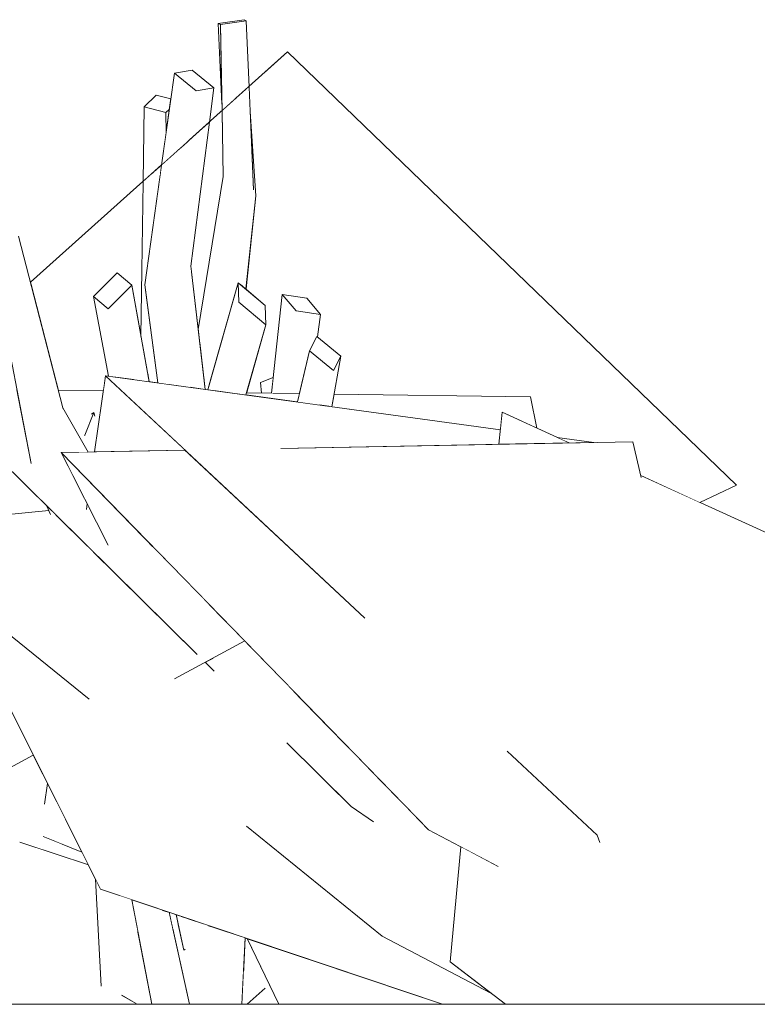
# Model space of a CAD drawing. Header units: millimetres. Extents: x 0 to 650, y -1 to 707.
# Tile 59 of 256: x 192.32 to 198.3, y 671.13 to 679.11. Entities that reach past the tile are written whole.
import ezdxf
from ezdxf.xclip import XClip

# ---------------------------------------------------------------- set-up
doc = ezdxf.new("R2010")
doc.units = ezdxf.units.MM
doc.header["$MEASUREMENT"] = 0
doc.header["$XCLIPFRAME"] = 0
doc.linetypes.add('Wipeout_Contour', pattern=[1000, 0, -1000])
doc.layers.add('Interior - Mobiliário .ARQ', color=7, linetype='Continuous')
doc.layers.add('Parede.ARQ', color=7, linetype='Continuous')

# ---------------------------------------------------------------- blocks, each defined once
blk = doc.blocks.new('Desenho_3_3', base_point=(252.3092, 622.8349))
at = {"color": 254, "linetype": 'Wipeout_Contour', "lineweight": 0, "ltscale": 2118.498824}
blk.add_wipeout([(193.9316, 679.0801), (193.9612, 678.4281), (193.9501, 679.0716)], dxfattribs=at).dxf.layer = 'Interior - Mobiliário .ARQ'
at = {"color": 254, "linetype": 'Wipeout_Contour', "lineweight": 0, "ltscale": 2116.613663}
blk.add_wipeout([(193.5349, 678.3869), (193.5077, 678.3599), (193.5082, 678.1956)], dxfattribs=at).dxf.layer = 'Interior - Mobiliário .ARQ'
at = {"color": 254, "linetype": 'Wipeout_Contour', "lineweight": 0, "ltscale": 2817.704902}
blk.add_wipeout([(193.7688, 676.6019), (193.7826, 676.4826), (194.2162, 677.734), (193.9713, 677.8407)], dxfattribs=at).dxf.layer = 'Interior - Mobiliário .ARQ'
at = {"color": 254, "linetype": 'Wipeout_Contour', "lineweight": 0, "ltscale": 2812.26358}
blk.add_wipeout([(192.3223, 677.172), (192.1201, 677.0461), (192.4153, 675.5174), (192.4273, 675.515)], dxfattribs=at).dxf.layer = 'Interior - Mobiliário .ARQ'
at = {"color": 254, "linetype": 'Wipeout_Contour', "lineweight": 0, "ltscale": 2813.83484}
blk.add_wipeout([(193.0399, 676.7687), (192.9215, 676.8681), (193.0408, 676.2239), (193.096, 676.2164)], dxfattribs=at).dxf.layer = 'Interior - Mobiliário .ARQ'
at = {"color": 254, "linetype": 'Wipeout_Contour', "lineweight": 0, "ltscale": 2812.534337}
blk.add_wipeout([(193.3583, 676.248), (193.3707, 676.1788), (193.4415, 676.1692), (193.4396, 676.1835)], dxfattribs=at).dxf.layer = 'Interior - Mobiliário .ARQ'
at = {"color": 254, "linetype": 'Wipeout_Contour', "lineweight": 0, "ltscale": 2813.284295}
blk.add_wipeout([(193.8121, 676.2271), (193.8249, 676.1168), (193.8455, 676.114), (193.8656, 676.1845)], dxfattribs=at).dxf.layer = 'Interior - Mobiliário .ARQ'
at = {"color": 254, "linetype": 'Wipeout_Contour', "lineweight": 0, "ltscale": 2813.756775}
blk.add_wipeout([(194.3763, 676.2137), (194.2722, 676.173), (194.2813, 676.0871), (194.3623, 676.086)], dxfattribs=at).dxf.layer = 'Interior - Mobiliário .ARQ'
at = {"color": 254, "linetype": 'Wipeout_Contour', "lineweight": 0, "ltscale": 2108.892515}
blk.add_wipeout([(192.8482, 675.7436), (192.924, 675.9295), (192.903, 675.9147)], dxfattribs=at).dxf.layer = 'Interior - Mobiliário .ARQ'
at = {"color": 254, "linetype": 'Wipeout_Contour', "lineweight": 0, "ltscale": 2106.993969}
blk.add_wipeout([(192.6731, 675.4416), (192.6505, 675.668), (192.4922, 675.4917)], dxfattribs=at).dxf.layer = 'Interior - Mobiliário .ARQ'
at = {"color": 254, "linetype": 'Wipeout_Contour', "lineweight": 0, "ltscale": 2106.151181}
blk.add_wipeout([(192.8634, 675.1436), (192.8917, 675.146), (192.8699, 675.1891)], dxfattribs=at).dxf.layer = 'Interior - Mobiliário .ARQ'
at = {"color": 254, "linetype": 'Wipeout_Contour', "lineweight": 0, "ltscale": 2105.850677}
blk.add_wipeout([(192.5435, 675.1712), (192.5726, 675.1041), (192.6228, 675.0929)], dxfattribs=at).dxf.layer = 'Interior - Mobiliário .ARQ'
at = {"color": 254, "linetype": 'Wipeout_Contour', "lineweight": 0, "ltscale": 3506.69273}
blk.add_wipeout([(193.5755, 673.7714), (194.1456, 674.0793), (193.8554, 674.3771), (193.7606, 673.9692), (193.6923, 674.0366)], dxfattribs=at).dxf.layer = 'Interior - Mobiliário .ARQ'
at = {"color": 254, "linetype": 'Wipeout_Contour', "lineweight": 0, "ltscale": 6993.660977}
blk.add_wipeout([(191.3688, 672.5795), (192.1485, 672.2547), (192.3226, 672.4492), (192.6424, 672.3427), (192.6645, 672.4339), (192.5135, 672.4946), (192.5251, 672.5288), (192.5241, 672.7572), (192.5478, 672.9241), (192.4323, 673.1539)], dxfattribs=at).dxf.layer = 'Interior - Mobiliário .ARQ'
at = {"color": 254, "linetype": 'Wipeout_Contour', "lineweight": 0, "ltscale": 2102.166302}
blk.add_wipeout([(197.0314, 672.8181), (197.0017, 672.5047), (197.0229, 672.4464)], dxfattribs=at).dxf.layer = 'Interior - Mobiliário .ARQ'
at = {"color": 254, "linetype": 'Wipeout_Contour', "lineweight": 0, "ltscale": 2795.130501}
blk.add_wipeout([(193.2311, 671.9823), (193.3926, 671.1349), (193.5192, 671.1349), (193.4743, 671.9004)], dxfattribs=at).dxf.layer = 'Interior - Mobiliário .ARQ'
at = {"color": 254, "linetype": 'Wipeout_Contour', "lineweight": 0, "ltscale": 4891.74614}
blk.add_wipeout([(194.1362, 671.4118), (194.311, 671.2648), (194.1655, 671.1349), (194.3891, 671.1349), (194.3996, 671.18), (194.1647, 671.668), (194.1484, 671.6735)], dxfattribs=at).dxf.layer = 'Interior - Mobiliário .ARQ'
at = {"color": 254, "linetype": 'Wipeout_Contour', "lineweight": 0, "ltscale": 2096.571455}
blk.add_wipeout([(194.8909, 671.4235), (194.5294, 671.1349), (195.7483, 671.1349)], dxfattribs=at).dxf.layer = 'Interior - Mobiliário .ARQ'
at = {"color": 254, "linetype": 'Wipeout_Contour', "lineweight": 0, "ltscale": 2823.966002}
blk.add_wipeout([(194.1585, 679.1034), (193.9501, 679.0716), (193.9621, 678.3768), (194.0644, 678.4685)], dxfattribs=at).dxf.layer = 'Interior - Mobiliário .ARQ'
at = {"color": 254, "linetype": 'Wipeout_Contour', "lineweight": 0, "ltscale": 2820.847947}
blk.add_wipeout([(193.3316, 678.4047), (193.323, 677.8035), (193.4648, 677.9308), (193.5077, 678.3599)], dxfattribs=at).dxf.layer = 'Interior - Mobiliário .ARQ'
at = {"color": 254, "linetype": 'Wipeout_Contour', "lineweight": 0, "ltscale": 4223.429426}
blk.add_wipeout([(194.2162, 677.734), (193.7826, 676.4826), (193.8121, 676.2271), (193.8656, 676.1845), (194.093, 676.9812), (194.1095, 676.9673)], dxfattribs=at).dxf.layer = 'Interior - Mobiliário .ARQ'
at = {"color": 254, "linetype": 'Wipeout_Contour', "lineweight": 0, "ltscale": 2815.282405}
blk.add_wipeout([(194.3623, 676.086), (194.4339, 676.085), (194.5612, 676.7534), (194.4503, 676.8849)], dxfattribs=at).dxf.layer = 'Interior - Mobiliário .ARQ'
at = {"color": 254, "linetype": 'Wipeout_Contour', "lineweight": 0, "ltscale": 2109.737864}
blk.add_wipeout([(193.1242, 676.2125), (193.0399, 676.7687), (193.096, 676.2164)], dxfattribs=at).dxf.layer = 'Interior - Mobiliário .ARQ'
at = {"color": 254, "linetype": 'Wipeout_Contour', "lineweight": 0, "ltscale": 2108.768459}
blk.add_wipeout([(192.9324, 675.9008), (192.924, 675.9295), (192.8512, 675.7458)], dxfattribs=at).dxf.layer = 'Interior - Mobiliário .ARQ'
at = {"color": 254, "linetype": 'Wipeout_Contour', "lineweight": 0, "ltscale": 3512.860993}
blk.add_wipeout([(192.6505, 675.668), (192.6731, 675.4416), (192.7616, 675.403), (192.6595, 675.6049), (192.6793, 675.6052)], dxfattribs=at).dxf.layer = 'Interior - Mobiliário .ARQ'
at = {"color": 254, "linetype": 'Wipeout_Contour', "lineweight": 0, "ltscale": 2099.939324}
blk.add_wipeout([(191.3688, 672.5795), (192.4323, 673.1539), (192.1291, 673.7574)], dxfattribs=at).dxf.layer = 'Interior - Mobiliário .ARQ'
at = {"color": 254, "linetype": 'Wipeout_Contour', "lineweight": 0, "ltscale": 2804.555586}
blk.add_wipeout([(196.6295, 673.4236), (196.2729, 673.1856), (197.0017, 672.5047), (197.0314, 672.8181)], dxfattribs=at).dxf.layer = 'Interior - Mobiliário .ARQ'
at = {"color": 254, "linetype": 'Wipeout_Contour', "lineweight": 0, "ltscale": 2797.859874}
blk.add_wipeout([(192.6424, 672.3427), (192.8796, 672.2636), (192.8268, 672.3687), (192.6645, 672.4339)], dxfattribs=at).dxf.layer = 'Interior - Mobiliário .ARQ'
at = {"color": 254, "linetype": 'Wipeout_Contour', "lineweight": 0, "ltscale": 5590.032835}
blk.add_wipeout([(192.9372, 672.149), (192.9813, 671.2811), (193.0957, 671.1913), (193.1467, 671.2087), (193.2425, 671.1536), (193.2761, 671.746), (193.2311, 671.9823), (192.9782, 672.0675)], dxfattribs=at).dxf.layer = 'Interior - Mobiliário .ARQ'
at = {"color": 254, "linetype": 'Wipeout_Contour', "lineweight": 0, "ltscale": 2795.531374}
blk.add_wipeout([(193.5184, 671.8856), (193.4743, 671.9004), (193.5192, 671.1349), (193.6701, 671.1349)], dxfattribs=at).dxf.layer = 'Interior - Mobiliário .ARQ'
at = {"color": 254, "linetype": 'Wipeout_Contour', "lineweight": 0, "ltscale": 2095.782786}
blk.add_wipeout([(194.3891, 671.1349), (194.4214, 671.1349), (194.3996, 671.18)], dxfattribs=at).dxf.layer = 'Interior - Mobiliário .ARQ'
at = {"color": 254, "linetype": 'Wipeout_Contour', "lineweight": 0, "ltscale": 2116.722993}
blk.add_wipeout([(194.063, 678.4591), (193.9622, 678.3688), (193.9713, 677.8407)], dxfattribs=at).dxf.layer = 'Interior - Mobiliário .ARQ'
at = {"color": 254, "linetype": 'Wipeout_Contour', "lineweight": 0, "ltscale": 4929.948701}
blk.add_wipeout([(193.3229, 677.799), (193.3049, 676.5442), (193.3187, 676.4675), (193.3543, 676.824), (193.3358, 676.9626), (193.449, 677.7721), (193.4643, 677.9259)], dxfattribs=at).dxf.layer = 'Interior - Mobiliário .ARQ'
at = {"color": 254, "linetype": 'Wipeout_Contour', "lineweight": 0, "ltscale": 2818.435929}
blk.add_wipeout([(194.2162, 677.734), (194.1095, 676.9673), (194.122, 676.9568), (194.235, 677.6843)], dxfattribs=at).dxf.layer = 'Interior - Mobiliário .ARQ'
at = {"color": 254, "linetype": 'Wipeout_Contour', "lineweight": 0, "ltscale": 2813.970796}
blk.add_wipeout([(193.0399, 676.7687), (193.1242, 676.2125), (193.2482, 676.1956), (193.2296, 676.9624)], dxfattribs=at).dxf.layer = 'Interior - Mobiliário .ARQ'
at = {"color": 254, "linetype": 'Wipeout_Contour', "lineweight": 0, "ltscale": 2110.763106}
blk.add_wipeout([(194.4339, 676.085), (194.4534, 676.0847), (194.5612, 676.7534)], dxfattribs=at).dxf.layer = 'Interior - Mobiliário .ARQ'
at = {"color": 254, "linetype": 'Wipeout_Contour', "lineweight": 0, "ltscale": 2809.992419}
blk.add_wipeout([(192.6505, 675.668), (192.6793, 675.6052), (192.7916, 675.6074), (192.6726, 675.966)], dxfattribs=at).dxf.layer = 'Interior - Mobiliário .ARQ'
at = {"color": 254, "linetype": 'Wipeout_Contour', "lineweight": 0, "ltscale": 2798.386955}
blk.add_wipeout([(192.5135, 672.4946), (192.8268, 672.3687), (192.6918, 672.6375), (192.5251, 672.5288)], dxfattribs=at).dxf.layer = 'Interior - Mobiliário .ARQ'
at = {"color": 254, "linetype": 'Wipeout_Contour', "lineweight": 0, "ltscale": 2097.524077}
blk.add_wipeout([(193.5184, 671.8856), (193.6701, 671.1349), (193.5243, 671.8836)], dxfattribs=at).dxf.layer = 'Interior - Mobiliário .ARQ'
at = {"color": 254, "linetype": 'Wipeout_Contour', "lineweight": 0, "ltscale": 2793.49483}
blk.add_wipeout([(193.2425, 671.1536), (193.2751, 671.1349), (193.3926, 671.1349), (193.2761, 671.746)], dxfattribs=at).dxf.layer = 'Interior - Mobiliário .ARQ'
at = {"color": 254, "linetype": 'Wipeout_Contour', "lineweight": 0, "ltscale": 2117.394011}
blk.add_wipeout([(194.0644, 678.4685), (194.1809, 678.573), (194.1585, 679.1034)], dxfattribs=at).dxf.layer = 'Interior - Mobiliário .ARQ'
at = {"color": 254, "linetype": 'Wipeout_Contour', "lineweight": 0, "ltscale": 2115.220648}
blk.add_wipeout([(193.4643, 677.9259), (193.449, 677.7721), (193.4714, 677.9323)], dxfattribs=at).dxf.layer = 'Interior - Mobiliário .ARQ'
at = {"color": 254, "linetype": 'Wipeout_Contour', "lineweight": 0, "ltscale": 2113.047476}
blk.add_wipeout([(194.235, 677.6843), (194.122, 676.9568), (194.1539, 676.9302)], dxfattribs=at).dxf.layer = 'Interior - Mobiliário .ARQ'
at = {"color": 254, "linetype": 'Wipeout_Contour', "lineweight": 0, "ltscale": 2813.772255}
blk.add_wipeout([(193.3187, 676.4675), (193.3583, 676.248), (193.4396, 676.1835), (193.3543, 676.824)], dxfattribs=at).dxf.layer = 'Interior - Mobiliário .ARQ'
at = {"color": 254, "linetype": 'Wipeout_Contour', "lineweight": 0, "ltscale": 2815.417147}
blk.add_wipeout([(194.4534, 676.0847), (194.5595, 676.0832), (194.7605, 676.7242), (194.5612, 676.7534)], dxfattribs=at).dxf.layer = 'Interior - Mobiliário .ARQ'
at = {"color": 254, "linetype": 'Wipeout_Contour', "lineweight": 0, "ltscale": 2107.56716}
blk.add_wipeout([(192.6726, 675.966), (192.7916, 675.6074), (192.876, 675.609)], dxfattribs=at).dxf.layer = 'Interior - Mobiliário .ARQ'
at = {"color": 254, "linetype": 'Wipeout_Contour', "lineweight": 0, "ltscale": 2799.022993}
blk.add_wipeout([(192.5478, 672.9241), (192.5241, 672.7572), (192.5251, 672.5288), (192.6918, 672.6375)], dxfattribs=at).dxf.layer = 'Interior - Mobiliário .ARQ'
at = {"color": 254, "linetype": 'Wipeout_Contour', "lineweight": 0, "ltscale": 2095.669311}
blk.add_wipeout([(193.5328, 671.8808), (193.6733, 671.1349), (193.6977, 671.1349)], dxfattribs=at).dxf.layer = 'Interior - Mobiliário .ARQ'
at = {"color": 254, "linetype": 'Wipeout_Contour', "lineweight": 0, "ltscale": 2825.085898}
blk.add_wipeout([(193.9316, 679.0801), (193.9501, 679.0716), (194.1585, 679.1034), (194.1401, 679.1119)], dxfattribs=at).dxf.layer = 'Interior - Mobiliário .ARQ'
at = {"color": 254, "linetype": 'Wipeout_Contour', "lineweight": 0, "ltscale": 2821.468724}
blk.add_wipeout([(194.063, 678.4591), (193.9713, 677.8407), (194.2162, 677.734), (194.1812, 678.565)], dxfattribs=at).dxf.layer = 'Interior - Mobiliário .ARQ'
at = {"color": 254, "linetype": 'Wipeout_Contour', "lineweight": 0, "ltscale": 2115.657066}
blk.add_wipeout([(193.5077, 678.3599), (193.4648, 677.9308), (193.5082, 678.1956)], dxfattribs=at).dxf.layer = 'Interior - Mobiliário .ARQ'
at = {"color": 254, "linetype": 'Wipeout_Contour', "lineweight": 0, "ltscale": 2810.517569}
blk.add_wipeout([(192.6505, 675.668), (192.3223, 677.172), (192.4273, 675.515), (192.4922, 675.4917)], dxfattribs=at).dxf.layer = 'Interior - Mobiliário .ARQ'
at = {"color": 254, "linetype": 'Wipeout_Contour', "lineweight": 0, "ltscale": 2110.193729}
blk.add_wipeout([(193.3707, 676.1788), (193.2296, 676.9624), (193.2482, 676.1956)], dxfattribs=at).dxf.layer = 'Interior - Mobiliário .ARQ'
at = {"color": 254, "linetype": 'Wipeout_Contour', "lineweight": 0, "ltscale": 2816.488016}
blk.add_wipeout([(194.0976, 676.8228), (194.3171, 676.6393), (194.3125, 676.7976), (194.093, 676.9812)], dxfattribs=at).dxf.layer = 'Interior - Mobiliário .ARQ'
at = {"color": 254, "linetype": 'Wipeout_Contour', "lineweight": 0, "ltscale": 3518.901478}
blk.add_wipeout([(194.7605, 676.7242), (194.5595, 676.0832), (194.5881, 676.0828), (194.671, 676.4304), (194.7304, 676.5456)], dxfattribs=at).dxf.layer = 'Interior - Mobiliário .ARQ'
at = {"color": 254, "linetype": 'Wipeout_Contour', "lineweight": 0, "ltscale": 6291.759859}
blk.add_wipeout([(193.5682, 671.8146), (193.5681, 671.7211), (193.6977, 671.1349), (193.7267, 671.1349), (193.8126, 671.5957), (193.6682, 671.7249), (193.6619, 671.582), (193.6513, 671.5744), (193.6068, 671.78)], dxfattribs=at).dxf.layer = 'Interior - Mobiliário .ARQ'
at = {"layer": 'Interior - Mobiliário .ARQ', "color": 7, "linetype": 'Continuous', "lineweight": 0}
for p, q in [((194.1401, 679.1119), (193.9316, 679.0801)), ((193.9501, 679.0716), (194.1585, 679.1034)), ((194.1585, 679.1034), (194.1401, 679.1119)), ((193.9316, 679.0801), (193.9501, 679.0716))]:
    blk.add_line(p, q, dxfattribs=at)
at = {"color": 254, "linetype": 'Wipeout_Contour', "lineweight": 0, "ltscale": 3526.967286}
blk.add_wipeout([(193.3316, 678.4047), (193.5077, 678.3599), (193.5349, 678.3869), (193.5466, 678.4706), (193.4285, 678.5005)], dxfattribs=at).dxf.layer = 'Interior - Mobiliário .ARQ'
at = {"color": 254, "linetype": 'Wipeout_Contour', "lineweight": 0, "ltscale": 2115.164235}
blk.add_wipeout([(194.235, 677.6843), (194.1895, 678.3684), (194.2162, 677.734)], dxfattribs=at).dxf.layer = 'Interior - Mobiliário .ARQ'
at = {"color": 254, "linetype": 'Wipeout_Contour', "lineweight": 0, "ltscale": 2111.182869}
blk.add_wipeout([(192.6505, 675.668), (192.313, 677.357), (192.3223, 677.172)], dxfattribs=at).dxf.layer = 'Interior - Mobiliário .ARQ'
at = {"color": 254, "linetype": 'Wipeout_Contour', "lineweight": 0, "ltscale": 2815.649318}
blk.add_wipeout([(193.1111, 677.0618), (192.9215, 676.8681), (193.0399, 676.7687), (193.2296, 676.9624)], dxfattribs=at).dxf.layer = 'Interior - Mobiliário .ARQ'
at = {"color": 254, "linetype": 'Wipeout_Contour', "lineweight": 0, "ltscale": 2814.592384}
blk.add_wipeout([(193.3358, 676.9626), (193.4415, 676.1692), (193.5291, 676.1572), (193.5094, 677.0135)], dxfattribs=at).dxf.layer = 'Interior - Mobiliário .ARQ'
at = {"color": 254, "linetype": 'Wipeout_Contour', "lineweight": 0, "ltscale": 2816.908159}
blk.add_wipeout([(194.6496, 676.8557), (194.4503, 676.8849), (194.5612, 676.7534), (194.7605, 676.7242)], dxfattribs=at).dxf.layer = 'Interior - Mobiliário .ARQ'
at = {"color": 254, "linetype": 'Wipeout_Contour', "lineweight": 0, "ltscale": 2814.635257}
blk.add_wipeout([(193.8934, 676.1074), (194.1551, 676.0717), (194.3171, 676.6393), (194.0976, 676.8228)], dxfattribs=at).dxf.layer = 'Interior - Mobiliário .ARQ'
at = {"color": 254, "linetype": 'Wipeout_Contour', "lineweight": 0, "ltscale": 2814.335656}
blk.add_wipeout([(194.5719, 676.0147), (194.7487, 675.9906), (194.8654, 676.2708), (194.671, 676.4304)], dxfattribs=at).dxf.layer = 'Interior - Mobiliário .ARQ'
at = {"color": 254, "linetype": 'Wipeout_Contour', "lineweight": 0, "ltscale": 2797.080585}
blk.add_wipeout([(193.5702, 671.8682), (193.5682, 671.8146), (193.6068, 671.78), (193.589, 671.8618)], dxfattribs=at).dxf.layer = 'Interior - Mobiliário .ARQ'
at = {"color": 254, "linetype": 'Wipeout_Contour', "lineweight": 0, "ltscale": 2095.597774}
blk.add_wipeout([(193.8126, 671.5957), (193.7267, 671.1349), (193.7723, 671.1349)], dxfattribs=at).dxf.layer = 'Interior - Mobiliário .ARQ'
at = {"color": 254, "linetype": 'Wipeout_Contour', "lineweight": 0, "ltscale": 2821.606458}
blk.add_wipeout([(193.5759, 678.6797), (193.4721, 677.9373), (193.6316, 678.0803), (193.752, 678.5355)], dxfattribs=at).dxf.layer = 'Interior - Mobiliário .ARQ'
at = {"color": 254, "linetype": 'Wipeout_Contour', "lineweight": 0, "ltscale": 2109.182605}
blk.add_wipeout([(192.313, 677.357), (192.6505, 675.668), (192.6726, 675.966)], dxfattribs=at).dxf.layer = 'Interior - Mobiliário .ARQ'
at = {"color": 254, "linetype": 'Wipeout_Contour', "lineweight": 0, "ltscale": 2110.353546}
blk.add_wipeout([(193.5935, 676.1484), (193.5094, 677.0135), (193.5291, 676.1572)], dxfattribs=at).dxf.layer = 'Interior - Mobiliário .ARQ'
at = {"color": 254, "linetype": 'Wipeout_Contour', "lineweight": 0, "ltscale": 2110.314022}
blk.add_wipeout([(194.8654, 676.2708), (194.7487, 675.9906), (194.8047, 675.9829)], dxfattribs=at).dxf.layer = 'Interior - Mobiliário .ARQ'
at = {"color": 254, "linetype": 'Wipeout_Contour', "lineweight": 0, "ltscale": 3494.73356}
blk.add_wipeout([(193.8126, 671.5957), (193.7723, 671.1349), (194.053, 671.1349), (194.1414, 671.6759), (194.0652, 671.7015)], dxfattribs=at).dxf.layer = 'Interior - Mobiliário .ARQ'
at = {"color": 254, "linetype": 'Wipeout_Contour', "lineweight": 0, "ltscale": 2814.864445}
blk.add_wipeout([(193.5094, 677.0135), (193.5935, 676.1484), (193.7016, 676.1336), (193.7095, 677.1149)], dxfattribs=at).dxf.layer = 'Interior - Mobiliário .ARQ'
at = {"color": 254, "linetype": 'Wipeout_Contour', "lineweight": 0, "ltscale": 2814.5013}
blk.add_wipeout([(194.8047, 675.9829), (194.8311, 675.9793), (194.9248, 676.3861), (194.8654, 676.2708)], dxfattribs=at).dxf.layer = 'Interior - Mobiliário .ARQ'
at = {"color": 254, "linetype": 'Wipeout_Contour', "lineweight": 0, "ltscale": 2796.797956}
blk.add_wipeout([(193.6821, 671.8305), (193.6682, 671.7249), (193.8126, 671.5957), (193.8367, 671.7784)], dxfattribs=at).dxf.layer = 'Interior - Mobiliário .ARQ'
at = {"color": 254, "linetype": 'Wipeout_Contour', "lineweight": 0, "ltscale": 2095.896879}
blk.add_wipeout([(194.053, 671.1349), (194.1232, 671.1349), (194.1484, 671.6735)], dxfattribs=at).dxf.layer = 'Interior - Mobiliário .ARQ'
at = {"color": 254, "linetype": 'Wipeout_Contour', "lineweight": 0, "ltscale": 2114.580964}
blk.add_wipeout([(193.3358, 676.9626), (193.6308, 678.0772), (193.4717, 677.9344)], dxfattribs=at).dxf.layer = 'Interior - Mobiliário .ARQ'
at = {"color": 254, "linetype": 'Wipeout_Contour', "lineweight": 0, "ltscale": 2110.61761}
blk.add_wipeout([(193.7095, 677.1149), (193.7016, 676.1336), (193.8249, 676.1168)], dxfattribs=at).dxf.layer = 'Interior - Mobiliário .ARQ'
at = {"color": 254, "linetype": 'Wipeout_Contour', "lineweight": 0, "ltscale": 2110.511937}
blk.add_wipeout([(194.8311, 675.9793), (194.8523, 675.9764), (194.9248, 676.3861)], dxfattribs=at).dxf.layer = 'Interior - Mobiliário .ARQ'
at = {"color": 254, "linetype": 'Wipeout_Contour', "lineweight": 0, "ltscale": 2097.731842}
blk.add_wipeout([(193.589, 671.8618), (193.6513, 671.5744), (193.6275, 671.8489)], dxfattribs=at).dxf.layer = 'Interior - Mobiliário .ARQ'
at = {"color": 254, "linetype": 'Wipeout_Contour', "lineweight": 0, "ltscale": 2097.790964}
blk.add_wipeout([(193.8367, 671.7784), (193.8126, 671.5957), (193.8511, 671.7736)], dxfattribs=at).dxf.layer = 'Interior - Mobiliário .ARQ'
at = {"color": 254, "linetype": 'Wipeout_Contour', "lineweight": 0, "ltscale": 2795.393348}
blk.add_wipeout([(194.1647, 671.668), (194.4214, 671.1349), (194.5294, 671.1349), (194.8909, 671.4235)], dxfattribs=at).dxf.layer = 'Interior - Mobiliário .ARQ'
at = {"color": 254, "linetype": 'Wipeout_Contour', "lineweight": 0, "ltscale": 2115.725395}
blk.add_wipeout([(193.6316, 678.0803), (193.6875, 678.1305), (193.752, 678.5355)], dxfattribs=at).dxf.layer = 'Interior - Mobiliário .ARQ'
at = {"color": 254, "linetype": 'Wipeout_Contour', "lineweight": 0, "ltscale": 2815.597668}
blk.add_wipeout([(194.7304, 676.5456), (194.671, 676.4304), (194.8654, 676.2708), (194.9248, 676.3861)], dxfattribs=at).dxf.layer = 'Interior - Mobiliário .ARQ'
at = {"color": 254, "linetype": 'Wipeout_Contour', "lineweight": 0, "ltscale": 2097.794958}
blk.add_wipeout([(193.553, 671.8739), (193.5328, 671.8808), (193.554, 671.7848)], dxfattribs=at).dxf.layer = 'Interior - Mobiliário .ARQ'
at = {"color": 254, "linetype": 'Wipeout_Contour', "lineweight": 0, "ltscale": 3495.279979}
blk.add_wipeout([(193.6821, 671.8305), (193.6275, 671.8489), (193.6513, 671.5744), (193.6619, 671.582), (193.6682, 671.7249)], dxfattribs=at).dxf.layer = 'Interior - Mobiliário .ARQ'
at = {"color": 254, "linetype": 'Wipeout_Contour', "lineweight": 0, "ltscale": 2097.547939}
blk.add_wipeout([(193.8511, 671.7736), (193.8126, 671.5957), (194.0652, 671.7015)], dxfattribs=at).dxf.layer = 'Interior - Mobiliário .ARQ'
at = {"color": 254, "linetype": 'Wipeout_Contour', "lineweight": 0, "ltscale": 17599.953889}
blk.add_wipeout([(194.1598, 676.9253), (194.3125, 676.7976), (194.3171, 676.6393), (194.16, 676.0888), (194.2813, 676.0871), (194.2722, 676.173), (194.3763, 676.2137), (194.4503, 676.8849), (194.6496, 676.8557), (194.7605, 676.7242), (194.735, 676.5419), (194.9248, 676.3861), (194.8705, 676.0789), (196.4603, 676.0569), (196.5113, 675.8032), (196.6784, 675.727), (196.9745, 675.6865), (197.289, 675.6925), (197.3545, 675.4185), (197.8318, 675.2008), (198.1308, 675.3407), (194.1818, 678.5507), (194.1895, 678.3684), (194.235, 677.6843), (194.1605, 676.9915)], dxfattribs=at).dxf.layer = 'Interior - Mobiliário .ARQ'
at = {"color": 254, "linetype": 'Wipeout_Contour', "lineweight": 0, "ltscale": 2818.49206}
blk.add_wipeout([(193.6308, 678.0772), (193.3358, 676.9626), (193.5094, 677.0135), (193.687, 678.1278)], dxfattribs=at).dxf.layer = 'Interior - Mobiliário .ARQ'
at = {"color": 254, "linetype": 'Wipeout_Contour', "lineweight": 0, "ltscale": 3496.091789}
blk.add_wipeout([(193.553, 671.8739), (193.554, 671.7848), (193.5681, 671.7211), (193.5682, 671.8146), (193.5702, 671.8682)], dxfattribs=at).dxf.layer = 'Interior - Mobiliário .ARQ'
at = {"color": 254, "linetype": 'Wipeout_Contour', "lineweight": 0, "ltscale": 2115.133759}
blk.add_wipeout([(193.5094, 677.0135), (193.8164, 678.2433), (193.687, 678.1278)], dxfattribs=at).dxf.layer = 'Interior - Mobiliário .ARQ'
at = {"color": 254, "linetype": 'Wipeout_Contour', "lineweight": 0, "ltscale": 7034.833987}
blk.add_wipeout([(192.4109, 676.9784), (192.6354, 676.1099), (193, 676.1049), (193.0174, 676.2271), (193.0408, 676.2239), (192.9215, 676.8681), (193.1111, 677.0618), (193.2296, 676.9624), (193.3049, 676.5442), (193.3228, 677.7929)], dxfattribs=at).dxf.layer = 'Interior - Mobiliário .ARQ'
at = {"layer": 'Interior - Mobiliário .ARQ', "color": 7, "linetype": 'Continuous', "lineweight": 0}
blk.add_line((192.9215, 676.8681), (193.0399, 676.7687), dxfattribs=at)
at = {"color": 254, "linetype": 'Wipeout_Contour', "lineweight": 0, "ltscale": 2822.244635}
blk.add_wipeout([(193.6875, 678.1305), (193.8173, 678.2469), (193.8954, 678.5597), (193.752, 678.5355)], dxfattribs=at).dxf.layer = 'Interior - Mobiliário .ARQ'
at = {"color": 254, "linetype": 'Wipeout_Contour', "lineweight": 0, "ltscale": 2108.329545}
blk.add_wipeout([(192.9297, 675.61), (193.6631, 675.6239), (193.0174, 676.2271)], dxfattribs=at).dxf.layer = 'Interior - Mobiliário .ARQ'
at = {"color": 254, "linetype": 'Wipeout_Contour', "lineweight": 0, "ltscale": 2116.184395}
blk.add_wipeout([(193.8173, 678.2469), (193.86, 678.2853), (193.8954, 678.5597)], dxfattribs=at).dxf.layer = 'Interior - Mobiliário .ARQ'
at = {"color": 254, "linetype": 'Wipeout_Contour', "lineweight": 0, "ltscale": 2822.929682}
blk.add_wipeout([(193.7192, 678.7039), (193.5759, 678.6797), (193.752, 678.5355), (193.8954, 678.5597)], dxfattribs=at).dxf.layer = 'Interior - Mobiliário .ARQ'
at = {"color": 254, "linetype": 'Wipeout_Contour', "lineweight": 0, "ltscale": 2819.163454}
blk.add_wipeout([(193.8164, 678.2433), (193.5094, 677.0135), (193.7095, 677.1149), (193.8596, 678.2819)], dxfattribs=at).dxf.layer = 'Interior - Mobiliário .ARQ'
at = {"color": 254, "linetype": 'Wipeout_Contour', "lineweight": 0, "ltscale": 2814.860067}
blk.add_wipeout([(194.093, 676.9812), (193.8455, 676.114), (193.8934, 676.1074), (194.0976, 676.8228)], dxfattribs=at).dxf.layer = 'Interior - Mobiliário .ARQ'
at = {"color": 254, "linetype": 'Wipeout_Contour', "lineweight": 0, "ltscale": 3524.4608}
blk.add_wipeout([(193.7095, 677.1149), (193.7688, 676.6019), (193.9713, 677.8407), (193.9623, 678.364), (193.8582, 678.2711)], dxfattribs=at).dxf.layer = 'Interior - Mobiliário .ARQ'
at = {"color": 254, "linetype": 'Wipeout_Contour', "lineweight": 0, "ltscale": 9169.559515}
blk.add_wipeout([(192.4094, 676.9841), (193.3228, 677.7929), (193.4643, 677.9259), (193.4717, 677.9344), (193.6308, 678.0772), (193.687, 678.1278), (193.8164, 678.2433), (193.8596, 678.2819), (193.8582, 678.2711), (193.9623, 678.364), (194.063, 678.4591), (194.1812, 678.565), (194.4927, 678.8527)], dxfattribs=at).dxf.layer = 'Interior - Mobiliário .ARQ'
at = {"layer": 'Interior - Mobiliário .ARQ', "color": 7, "linetype": 'Continuous', "lineweight": 0}
for p, q in [((193.9612, 678.4281), (193.9316, 679.0801)), ((193.9622, 678.3688), (193.9501, 679.0716)), ((193.7192, 678.7039), (193.5759, 678.6797)), ((193.8954, 678.5597), (193.7192, 678.7039)), ((193.4717, 677.9344), (193.5759, 678.6797)), ((193.5759, 678.6797), (193.752, 678.5355)), ((193.752, 678.5355), (193.8954, 678.5597)), ((193.8596, 678.2819), (193.8954, 678.5597)), ((193.4285, 678.5005), (193.3316, 678.4047)), ((193.5466, 678.4706), (193.4285, 678.5005)), ((193.3229, 677.799), (193.3316, 678.4047)), ((193.3316, 678.4047), (193.5077, 678.3599)), ((193.5077, 678.3599), (193.5349, 678.3869)), ((193.9713, 677.8407), (193.9622, 678.3688)), ((193.5082, 678.1956), (193.5077, 678.3599)), ((193.7095, 677.1149), (193.8596, 678.2819)), ((193.3358, 676.9626), (193.4717, 677.9344)), ((193.7688, 676.6019), (193.9713, 677.8407)), ((193.3049, 676.5442), (193.3229, 677.799)), ((193.1111, 677.0618), (192.9215, 676.8681)), ((193.2296, 676.9624), (193.1111, 677.0618)), ((193.0399, 676.7687), (193.2296, 676.9624)), ((194.093, 676.9812), (194.0976, 676.8228))]:
    blk.add_line(p, q, dxfattribs=at)
at = {"color": 254, "linetype": 'Wipeout_Contour', "lineweight": 0, "ltscale": 2116.285149}
blk.add_wipeout([(194.1814, 678.56), (198.1308, 675.3407), (194.4927, 678.8527)], dxfattribs=at).dxf.layer = 'Interior - Mobiliário .ARQ'
at = {"layer": 'Interior - Mobiliário .ARQ', "color": 7, "linetype": 'Continuous', "lineweight": 0}
for p, q in [((194.1812, 678.565), (194.1585, 679.1034)), ((192.4094, 676.9841), (194.4927, 678.8527)), ((194.2162, 677.734), (194.1812, 678.565)), ((194.235, 677.6843), (194.1895, 678.3684)), ((194.1539, 676.9302), (194.235, 677.6843)), ((194.3125, 676.7976), (194.093, 676.9812)), ((194.4503, 676.8849), (194.5612, 676.7534)), ((194.6496, 676.8557), (194.4503, 676.8849)), ((194.7605, 676.7242), (194.6496, 676.8557)), ((194.0976, 676.8228), (194.3171, 676.6393)), ((194.3171, 676.6393), (194.3125, 676.7976)), ((194.5612, 676.7534), (194.7605, 676.7242)), ((194.735, 676.5419), (194.7605, 676.7242)), ((194.7304, 676.5456), (194.671, 676.4304)), ((194.9248, 676.3861), (194.7304, 676.5456)), ((194.671, 676.4304), (194.8654, 676.2708)), ((194.8654, 676.2708), (194.9248, 676.3861))]:
    blk.add_line(p, q, dxfattribs=at)
at = {"color": 254, "linetype": 'Wipeout_Contour', "lineweight": 0, "ltscale": 3516.008119}
blk.add_wipeout([(193.0174, 676.2271), (195.1195, 674.2632), (194.439, 675.6385), (196.2057, 675.672), (196.2169, 675.79)], dxfattribs=at).dxf.layer = 'Interior - Mobiliário .ARQ'
at = {"color": 254, "linetype": 'Wipeout_Contour', "lineweight": 0, "ltscale": 2111.353436}
blk.add_wipeout([(196.3764, 675.8648), (196.5113, 675.8032), (196.4603, 676.0569)], dxfattribs=at).dxf.layer = 'Interior - Mobiliário .ARQ'
at = {"color": 254, "linetype": 'Wipeout_Contour', "lineweight": 0, "ltscale": 2110.982834}
blk.add_wipeout([(196.6784, 675.727), (196.7753, 675.6828), (196.9745, 675.6865)], dxfattribs=at).dxf.layer = 'Interior - Mobiliário .ARQ'
at = {"layer": 'Interior - Mobiliário .ARQ', "color": 7, "linetype": 'Continuous', "lineweight": 0}
for p, q in [((193.3707, 676.1788), (193.2296, 676.9624)), ((193.4415, 676.1692), (193.3358, 676.9626)), ((193.0408, 676.2239), (192.9215, 676.8681)), ((194.2722, 676.173), (194.3763, 676.2137))]:
    blk.add_line(p, q, dxfattribs=at)
at = {"color": 254, "linetype": 'Wipeout_Contour', "lineweight": 0, "ltscale": 2814.471417}
blk.add_wipeout([(194.16, 676.0888), (194.1551, 676.0717), (194.5719, 676.0147), (194.5881, 676.0828)], dxfattribs=at).dxf.layer = 'Interior - Mobiliário .ARQ'
at = {"color": 254, "linetype": 'Wipeout_Contour', "lineweight": 0, "ltscale": 4222.600532}
blk.add_wipeout([(194.8523, 675.9764), (196.2169, 675.79), (196.2302, 675.9314), (196.3764, 675.8648), (196.4603, 676.0569), (194.8705, 676.0789)], dxfattribs=at).dxf.layer = 'Interior - Mobiliário .ARQ'
at = {"color": 254, "linetype": 'Wipeout_Contour', "lineweight": 0, "ltscale": 4911.42223}
blk.add_wipeout([(197.289, 675.6925), (195.6358, 672.5495), (196.1984, 672.2525), (196.4731, 672.9986), (196.2729, 673.1856), (196.6295, 673.4236), (197.3582, 675.4032)], dxfattribs=at).dxf.layer = 'Interior - Mobiliário .ARQ'
at = {"color": 254, "linetype": 'Wipeout_Contour', "lineweight": 0, "ltscale": 2106.004619}
blk.add_wipeout([(192.6595, 675.6049), (193.0385, 674.8558), (193.4052, 674.8394)], dxfattribs=at).dxf.layer = 'Interior - Mobiliário .ARQ'
at = {"layer": 'Interior - Mobiliário .ARQ', "color": 7, "linetype": 'Continuous', "lineweight": 0}
for p, q in [((194.3623, 676.086), (194.4503, 676.8849)), ((194.1551, 676.0717), (194.3171, 676.6393)), ((194.5719, 676.0147), (194.671, 676.4304)), ((194.8523, 675.9764), (194.9248, 676.3861)), ((194.2813, 676.0871), (194.2722, 676.173)), ((194.5881, 676.0828), (194.16, 676.0888)), ((196.4603, 676.0569), (194.8705, 676.0789))]:
    blk.add_line(p, q, dxfattribs=at)
at = {"color": 254, "linetype": 'Wipeout_Contour', "lineweight": 0, "ltscale": 4918.889046}
blk.add_wipeout([(192.6595, 675.6049), (195.6358, 672.5495), (197.289, 675.6925), (194.439, 675.6385), (195.1195, 674.2632), (194.3368, 674.9945), (193.6631, 675.6239)], dxfattribs=at).dxf.layer = 'Interior - Mobiliário .ARQ'
at = {"color": 254, "linetype": 'Wipeout_Contour', "lineweight": 0, "ltscale": 2110.862747}
blk.add_wipeout([(196.2057, 675.672), (196.7753, 675.6828), (196.2302, 675.9314)], dxfattribs=at).dxf.layer = 'Interior - Mobiliário .ARQ'
at = {"color": 254, "linetype": 'Wipeout_Contour', "lineweight": 0, "ltscale": 4211.381493}
blk.add_wipeout([(191.1666, 674.9976), (192.8857, 673.607), (192.9176, 674.8018), (192.6228, 675.0929), (192.5726, 675.1041), (192.5588, 675.1359)], dxfattribs=at).dxf.layer = 'Interior - Mobiliário .ARQ'
at = {"color": 254, "linetype": 'Wipeout_Contour', "lineweight": 0, "ltscale": 4199.742049}
blk.add_wipeout([(195.5199, 672.6685), (195.2586, 671.6876), (196.1407, 671.2256), (195.8092, 671.4799), (195.8973, 672.4115), (195.6358, 672.5495)], dxfattribs=at).dxf.layer = 'Interior - Mobiliário .ARQ'
at = {"layer": 'Interior - Mobiliário .ARQ', "color": 7, "linetype": 'Continuous', "lineweight": 0}
for p, q in [((196.5113, 675.8032), (196.4603, 676.0569)), ((196.2057, 675.672), (196.2302, 675.9314)), ((196.7753, 675.6828), (196.2302, 675.9314)), ((197.289, 675.6925), (194.439, 675.6385)), ((196.9745, 675.6865), (196.6784, 675.727))]:
    blk.add_line(p, q, dxfattribs=at)
at = {"color": 254, "linetype": 'Wipeout_Contour', "lineweight": 0, "ltscale": 2807.808765}
blk.add_wipeout([(192.5435, 675.1712), (191.5782, 676.1246), (191.9304, 675.0734), (192.5588, 675.1359)], dxfattribs=at).dxf.layer = 'Interior - Mobiliário .ARQ'
at = {"color": 254, "linetype": 'Wipeout_Contour', "lineweight": 0, "ltscale": 4903.328702}
blk.add_wipeout([(194.8336, 672.9095), (194.1591, 672.5769), (195.2586, 671.6876), (195.5199, 672.6685), (195.2996, 672.8946), (195.1881, 672.6128), (195.009, 672.7362)], dxfattribs=at).dxf.layer = 'Interior - Mobiliário .ARQ'
at = {"color": 254, "linetype": 'Wipeout_Contour', "lineweight": 0, "ltscale": 9831.923152}
blk.add_wipeout([(191.5782, 676.1246), (193.7606, 673.9692), (193.8554, 674.3771), (193.4052, 674.8394), (193.0385, 674.8558), (192.8917, 675.146), (192.8634, 675.1436), (192.8699, 675.1891), (192.7616, 675.403), (192.6731, 675.4416), (192.4922, 675.4917), (192.4273, 675.515), (192.4153, 675.5174), (192.3, 676.1146)], dxfattribs=at).dxf.layer = 'Interior - Mobiliário .ARQ'
at = {"color": 254, "linetype": 'Wipeout_Contour', "lineweight": 0, "ltscale": 2802.128481}
blk.add_wipeout([(195.009, 672.7362), (195.1881, 672.6128), (195.2996, 672.8946), (195.1468, 673.0515)], dxfattribs=at).dxf.layer = 'Interior - Mobiliário .ARQ'
at = {"layer": 'Interior - Mobiliário .ARQ', "color": 7, "linetype": 'Continuous', "lineweight": 0}
for p, q in [((192.6726, 675.966), (192.313, 677.357)), ((193.8249, 676.1168), (193.7095, 677.1149)), ((192.4153, 675.5174), (192.1201, 677.0461)), ((193.8455, 676.114), (194.093, 676.9812)), ((192.9297, 675.61), (193.0174, 676.2271)), ((196.2169, 675.79), (193.0174, 676.2271)), ((193, 676.1049), (192.6354, 676.1099)), ((192.876, 675.609), (192.6726, 675.966)), ((192.8512, 675.7458), (192.924, 675.9295)), ((192.924, 675.9295), (192.903, 675.9147)), ((192.9324, 675.9008), (192.924, 675.9295)), ((192.8482, 675.7436), (192.8512, 675.7458)), ((193.6631, 675.6239), (192.6595, 675.6049)), ((193.0385, 674.8558), (192.6595, 675.6049)), ((192.8634, 675.1436), (192.8699, 675.1891)), ((192.5588, 675.1359), (191.1666, 674.9976)), ((192.5726, 675.1041), (192.5435, 675.1712))]:
    blk.add_line(p, q, dxfattribs=at)
at = {"color": 254, "linetype": 'Wipeout_Contour', "lineweight": 0, "ltscale": 2103.718192}
blk.add_wipeout([(193.8927, 673.9426), (193.8247, 673.9059), (193.8976, 673.8339)], dxfattribs=at).dxf.layer = 'Interior - Mobiliário .ARQ'
at = {"color": 254, "linetype": 'Wipeout_Contour', "lineweight": 0, "ltscale": 2803.174987}
blk.add_wipeout([(194.8268, 673.3799), (194.4865, 673.2523), (195.009, 672.7362), (195.1468, 673.0515)], dxfattribs=at).dxf.layer = 'Interior - Mobiliário .ARQ'
at = {"color": 254, "linetype": 'Wipeout_Contour', "lineweight": 0, "ltscale": 6999.287701}
blk.add_wipeout([(192.9782, 672.0675), (195.7483, 671.1349), (196.2591, 671.1349), (196.1407, 671.2256), (195.2586, 671.6876), (194.1591, 672.5769), (194.8336, 672.9095), (194.4865, 673.2523), (194.8268, 673.3799), (194.5443, 673.67)], dxfattribs=at).dxf.layer = 'Interior - Mobiliário .ARQ'
at = {"layer": 'Interior - Mobiliário .ARQ', "color": 7, "linetype": 'Continuous', "lineweight": 0}
for p, q in [((195.1881, 672.6128), (195.009, 672.7362)), ((193.6977, 671.1349), (193.5328, 671.8808)), ((193.6513, 671.5744), (193.589, 671.8618)), ((193.6513, 671.5744), (193.6619, 671.582))]:
    blk.add_line(p, q, dxfattribs=at)
at = {"color": 254, "linetype": 'Wipeout_Contour', "lineweight": 0, "ltscale": 7712.921419}
blk.add_wipeout([(191.7385, 674.535), (192.9782, 672.0675), (194.5443, 673.67), (194.1456, 674.0793), (193.8927, 673.9426), (193.8976, 673.8339), (193.8247, 673.9059), (193.5755, 673.7714), (193.6923, 674.0366), (192.9176, 674.8018), (192.8857, 673.607)], dxfattribs=at).dxf.layer = 'Interior - Mobiliário .ARQ'
at = {"color": 254, "linetype": 'Wipeout_Contour', "lineweight": 0, "ltscale": 2801.43041}
blk.add_wipeout([(201.1158, 673.7027), (195.8092, 671.4799), (196.2591, 671.1349), (200.6622, 671.1349)], dxfattribs=at).dxf.layer = 'Interior - Mobiliário .ARQ'
at = {"color": 254, "linetype": 'Wipeout_Contour', "lineweight": 0, "ltscale": 2794.728036}
blk.add_wipeout([(194.1232, 671.1349), (194.1655, 671.1349), (194.311, 671.2648), (194.1362, 671.4118)], dxfattribs=at).dxf.layer = 'Interior - Mobiliário .ARQ'
at = {"layer": 'Interior - Mobiliário .ARQ', "color": 7, "linetype": 'Continuous', "lineweight": 0}
for p, q in [((195.1195, 674.2632), (193.0174, 676.2271)), ((193.7606, 673.9692), (191.5782, 676.1246)), ((192.8857, 673.607), (191.1666, 674.9976)), ((193.5755, 673.7714), (194.1456, 674.0793)), ((193.8976, 673.8339), (193.8247, 673.9059)), ((195.009, 672.7362), (194.4865, 673.2523)), ((195.2586, 671.6876), (194.1591, 672.5769)), ((194.1232, 671.1349), (194.1484, 671.6735)), ((194.4214, 671.1349), (194.1647, 671.668)), ((194.1655, 671.1349), (194.311, 671.2648))]:
    blk.add_line(p, q, dxfattribs=at)
at = {"color": 254, "linetype": 'Wipeout_Contour', "lineweight": 0, "ltscale": 7715.744656}
blk.add_wipeout([(195.8973, 672.4115), (195.8092, 671.4799), (201.1158, 673.7027), (197.3545, 675.4185), (197.3582, 675.4032), (196.6295, 673.4236), (197.0314, 672.8181), (197.0229, 672.4464), (197.0017, 672.5047), (196.4731, 672.9986), (196.1984, 672.2525)], dxfattribs=at).dxf.layer = 'Interior - Mobiliário .ARQ'
at = {"color": 254, "linetype": 'Wipeout_Contour', "lineweight": 0, "ltscale": 7688.440853}
blk.add_wipeout([(191.4684, 672.7337), (191.0718, 672.8658), (191.9698, 671.1349), (193.0773, 671.1349), (193.0957, 671.1913), (192.9813, 671.2811), (192.9372, 672.149), (192.8796, 672.2636), (192.3226, 672.4492), (192.1485, 672.2547), (191.3688, 672.5795)], dxfattribs=at).dxf.layer = 'Interior - Mobiliário .ARQ'
at = {"layer": 'Interior - Mobiliário .ARQ', "color": 7, "linetype": 'Continuous', "lineweight": 0}
for p, q in [((198.1308, 675.3407), (194.4927, 678.8527)), ((197.3582, 675.4032), (197.289, 675.6925)), ((195.6358, 672.5495), (192.6595, 675.6049)), ((201.1158, 673.7027), (197.3545, 675.4185)), ((197.8318, 675.2008), (198.1308, 675.3407)), ((192.9782, 672.0675), (191.7385, 674.535)), ((197.0017, 672.5047), (196.2729, 673.1856)), ((191.3688, 672.5795), (192.4323, 673.1539)), ((192.5241, 672.7572), (192.5478, 672.9241)), ((196.1984, 672.2525), (195.6358, 672.5495)), ((192.8268, 672.3687), (192.5135, 672.4946)), ((197.0229, 672.4464), (197.0017, 672.5047)), ((192.3226, 672.4492), (192.8796, 672.2636)), ((195.8092, 671.4799), (195.8973, 672.4115)), ((192.9813, 671.2811), (192.9372, 672.149)), ((196.1407, 671.2256), (195.2586, 671.6876)), ((196.259, 671.1349), (195.8092, 671.4799))]:
    blk.add_line(p, q, dxfattribs=at)
at = {"color": 254, "linetype": 'Wipeout_Contour', "lineweight": 0, "ltscale": 2793.555109}
blk.add_wipeout([(193.0957, 671.1913), (193.0773, 671.1349), (193.2751, 671.1349), (193.1467, 671.2087)], dxfattribs=at).dxf.layer = 'Interior - Mobiliário .ARQ'
at = {"layer": 'Interior - Mobiliário .ARQ', "color": 7, "linetype": 'Continuous', "lineweight": 0}
for p, q in [((195.7483, 671.1349), (192.9782, 672.0675)), ((193.3926, 671.1349), (193.2311, 671.9823)), ((193.1467, 671.2087), (193.2751, 671.1349))]:
    blk.add_line(p, q, dxfattribs=at)
at = {"layer": 'Parede.ARQ', "color": 8, "linetype": 'Continuous', "lineweight": 0}
blk.add_line((320.6905, 671.1349), (107.6958, 671.1349), dxfattribs=at)

msp = doc.modelspace()

# ---------------------------------------------------------------- block references
at = {"color": 7, "linetype": 'Continuous', "lineweight": 0}
ref = msp.add_blockref('Desenho_3_3', (252.3092, 622.8349), dxfattribs=at)
XClip(ref).set_block_clipping_path([(94.5429147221, 610.0813537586), (504.066260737, 688.4753035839)])

doc.saveas('drawing.dxf')
